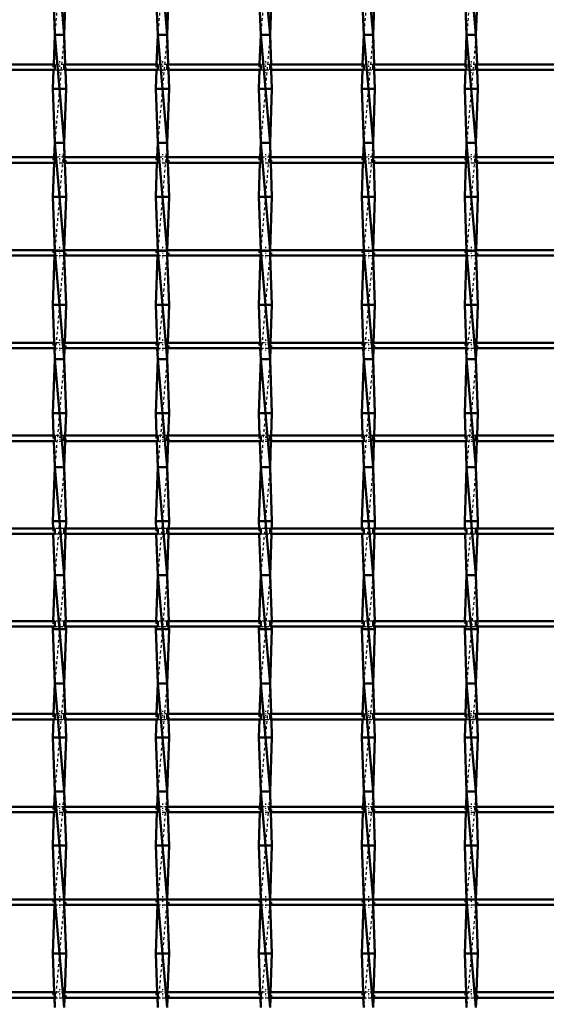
# Model space of a CAD drawing. Header units: millimetres. Extents: x -1015 to 657, y -500 to 954.
# Tile 17 of 29: x 4 to 199, y -141 to 224. Entities that reach past the tile are written whole.
import ezdxf

# ---------------------------------------------------------------- set-up
doc = ezdxf.new("R2010")
doc.units = ezdxf.units.MM
doc.linetypes.add('Center', pattern=[1.5, 0.45, -0.5, 0.05, -0.5])
doc.linetypes.add('Dashed', pattern=[2, 1, -1])
for name, color, linetype, lineweight in [('AM_0', 7, 'Continuous', 50), ('AM_7', 7, 'Center', 25), ('AM_9', 6, 'Dashed', 25)]:
    doc.layers.add(name, color=color, linetype=linetype, lineweight=lineweight)

# ---------------------------------------------------------------- blocks, each defined once
blk = doc.blocks.new('19_p5ygohdvfij4ghryk66svf7vd________0_in_LSSP23034382111200100035010_4')
at = {"layer": 'AM_0'}
for p, q in [((17.32, 258), (20.78, 218)), ((16.6, 238), (17.32, 218)), ((21.5, 238), (20.78, 218)), ((17.32, 218), (16.92, 206.98)), ((17.32, 218), (20.78, 178)), ((20.78, 218), (17.32, 218)), ((20.78, 218), (21.18, 206.98)), ((16.85, 204.98), (16.6, 198)), ((21.25, 204.98), (21.5, 198)), ((21.5, 198), (16.6, 198)), ((16.6, 198), (17.32, 178)), ((21.5, 198), (20.78, 178)), ((17.32, 178), (17.13, 172.65)), ((17.32, 178), (20.78, 138)), ((20.78, 178), (17.32, 178)), ((20.78, 178), (20.97, 172.65)), ((17.05, 170.65), (16.6, 158)), ((21.05, 170.65), (21.5, 158)), ((21.5, 158), (16.6, 158)), ((16.6, 158), (17.32, 138)), ((21.5, 158), (20.79, 138.32)), ((17.26, 136.32), (16.6, 118)), ((17.32, 138), (20.78, 98)), ((20.78, 138), (17.32, 138)), ((20.84, 136.32), (21.5, 118)), ((16.6, 118), (17.1, 103.99)), ((21.5, 118), (16.6, 118)), ((21.5, 118), (21, 103.99)), ((17.17, 101.99), (17.32, 98)), ((20.93, 101.99), (20.78, 98)), ((17.32, 98), (16.6, 78)), ((17.32, 98), (20.78, 58)), ((20.78, 98), (17.32, 98)), ((20.78, 98), (21.5, 78)), ((16.6, 78), (16.9, 69.66)), ((21.5, 78), (16.6, 78)), ((21.5, 78), (21.2, 69.66)), ((16.97, 67.66), (17.32, 58)), ((21.13, 67.66), (20.78, 58)), ((17.32, 58), (16.6, 38)), ((17.32, 58), (20.78, 18)), ((20.78, 58), (17.32, 58)), ((20.78, 58), (21.5, 38)), ((21.5, 38), (16.6, 38)), ((16.6, 38), (16.7, 35.33)), ((21.5, 38), (21.4, 35.33)), ((16.77, 33.33), (17.32, 18)), ((21.33, 33.33), (20.78, 18)), ((17.32, 18), (16.71, 1)), ((20.78, 18), (17.32, 18)), ((17.32, 18), (20.78, -22)), ((20.78, 18), (21.39, 1)), ((16.64, -1), (16.6, -2)), ((21.5, -2), (16.6, -2)), ((16.6, -2), (17.32, -22)), ((21.5, -2), (20.78, -22)), ((21.46, -1), (21.5, -2)), ((17.32, -22), (16.91, -33.33)), ((17.32, -22), (20.78, -62)), ((20.78, -22), (17.32, -22)), ((20.78, -22), (21.19, -33.33)), ((16.84, -35.33), (16.6, -42)), ((21.26, -35.33), (21.5, -42)), ((16.6, -42), (17.32, -62)), ((21.5, -42), (16.6, -42)), ((21.5, -42), (20.78, -62)), ((17.32, -62), (17.11, -67.66)), ((17.32, -62), (20.78, -102)), ((20.78, -62), (17.32, -62)), ((20.78, -62), (20.99, -67.66)), ((17.04, -69.66), (16.6, -82)), ((21.06, -69.66), (21.5, -82)), ((21.5, -82), (16.6, -82)), ((16.6, -82), (17.32, -102)), ((21.5, -82), (20.78, -101.99)), ((17.32, -102), (20.78, -142)), ((20.78, -102), (17.32, -102)), ((17.25, -103.99), (16.6, -122)), ((20.85, -103.99), (21.5, -122)), ((21.5, -122), (16.6, -122)), ((16.6, -122), (17.11, -136.32)), ((21.5, -122), (20.99, -136.32)), ((17.19, -138.32), (17.32, -142)), ((20.91, -138.32), (20.78, -142))]:
    blk.add_line(p, q, dxfattribs=at)
at = {"layer": 'AM_9'}
for p, q in [((20.78, 258), (17.32, 218)), ((20.78, 218), (17.32, 178)), ((16.92, 206.98), (16.85, 204.98)), ((21.18, 206.98), (21.25, 204.98)), ((20.78, 178), (17.32, 138)), ((17.13, 172.65), (17.05, 170.65)), ((20.97, 172.65), (21.05, 170.65)), ((17.32, 138), (17.26, 136.32)), ((20.78, 138), (17.32, 98)), ((20.79, 138.32), (20.78, 138)), ((20.78, 138), (20.84, 136.32)), ((17.1, 103.99), (17.17, 101.99)), ((21, 103.99), (20.93, 101.99)), ((20.78, 98), (17.32, 58)), ((16.9, 69.66), (16.97, 67.66)), ((21.2, 69.66), (21.13, 67.66)), ((20.78, 58), (17.32, 18)), ((16.7, 35.33), (16.77, 33.33)), ((21.4, 35.33), (21.33, 33.33)), ((20.78, 18), (17.32, -22)), ((16.71, 1), (16.64, -1)), ((21.39, 1), (21.46, -1)), ((20.78, -22), (17.32, -62)), ((16.91, -33.33), (16.84, -35.33)), ((21.19, -33.33), (21.26, -35.33)), ((20.78, -62), (17.32, -102)), ((17.11, -67.66), (17.04, -69.66)), ((20.99, -67.66), (21.06, -69.66)), ((17.32, -102), (17.25, -103.99)), ((20.78, -102), (17.32, -142)), ((20.78, -101.99), (20.78, -102)), ((20.78, -102), (20.85, -103.99)), ((17.11, -136.32), (17.19, -138.32)), ((20.99, -136.32), (20.91, -138.32))]:
    blk.add_line(p, q, dxfattribs=at)
blk = doc.blocks.new('20_wowuhbjokpe9gvk9l2hn6iq8o________0_in_LSSP23034382111200100035010_4')
at = {"layer": 'AM_0'}
for p, q in [((55.42, 258), (58.88, 218)), ((54.7, 238), (55.42, 218)), ((59.6, 238), (58.88, 218)), ((55.42, 218), (55.02, 206.98)), ((55.42, 218), (58.88, 178)), ((58.88, 218), (55.42, 218)), ((58.88, 218), (59.28, 206.98)), ((54.95, 204.98), (54.7, 198)), ((59.35, 204.98), (59.6, 198)), ((59.6, 198), (54.7, 198)), ((54.7, 198), (55.42, 178)), ((59.6, 198), (58.88, 178)), ((55.42, 178), (55.23, 172.65)), ((58.88, 178), (55.42, 178)), ((55.42, 178), (58.88, 138)), ((58.88, 178), (59.07, 172.65)), ((55.15, 170.65), (54.7, 158)), ((59.15, 170.65), (59.6, 158)), ((59.6, 158), (54.7, 158)), ((54.7, 158), (55.42, 138)), ((59.6, 158), (58.89, 138.32)), ((55.36, 136.32), (54.7, 118)), ((58.88, 138), (55.42, 138)), ((55.42, 138), (58.88, 98)), ((58.94, 136.32), (59.6, 118)), ((59.6, 118), (54.7, 118)), ((54.7, 118), (55.2, 103.99)), ((59.6, 118), (59.1, 103.99)), ((55.27, 101.99), (55.42, 98)), ((59.03, 101.99), (58.88, 98)), ((55.42, 98), (54.7, 78)), ((55.42, 98), (58.88, 58)), ((58.88, 98), (55.42, 98)), ((58.88, 98), (59.6, 78)), ((59.6, 78), (54.7, 78)), ((54.7, 78), (55, 69.66)), ((59.6, 78), (59.3, 69.66)), ((55.07, 67.66), (55.42, 58)), ((59.23, 67.66), (58.88, 58)), ((55.42, 58), (54.7, 38)), ((55.42, 58), (58.88, 18)), ((58.88, 58), (55.42, 58)), ((58.88, 58), (59.6, 38)), ((54.7, 38), (54.8, 35.33)), ((59.6, 38), (54.7, 38)), ((59.6, 38), (59.5, 35.33)), ((54.87, 33.33), (55.42, 18)), ((59.43, 33.33), (58.88, 18)), ((55.42, 18), (54.81, 1)), ((58.88, 18), (55.42, 18)), ((55.42, 18), (58.88, -22)), ((58.88, 18), (59.49, 1)), ((54.74, -1), (54.7, -2)), ((59.6, -2), (54.7, -2)), ((54.7, -2), (55.42, -22)), ((59.6, -2), (58.88, -22)), ((59.56, -1), (59.6, -2)), ((55.42, -22), (55.01, -33.33)), ((55.42, -22), (58.88, -62)), ((58.88, -22), (55.42, -22)), ((58.88, -22), (59.29, -33.33)), ((54.94, -35.33), (54.7, -42)), ((59.36, -35.33), (59.6, -42)), ((54.7, -42), (55.42, -62)), ((59.6, -42), (54.7, -42)), ((59.6, -42), (58.88, -62)), ((55.42, -62), (55.21, -67.66)), ((55.42, -62), (58.88, -102)), ((58.88, -62), (55.42, -62)), ((58.88, -62), (59.09, -67.66)), ((55.14, -69.66), (54.7, -82)), ((59.16, -69.66), (59.6, -82)), ((59.6, -82), (54.7, -82)), ((54.7, -82), (55.42, -102)), ((59.6, -82), (58.88, -101.99)), ((55.42, -102), (58.88, -142)), ((58.88, -102), (55.42, -102)), ((55.35, -103.99), (54.7, -122)), ((58.95, -103.99), (59.6, -122)), ((59.6, -122), (54.7, -122)), ((54.7, -122), (55.21, -136.32)), ((59.6, -122), (59.09, -136.32)), ((55.29, -138.32), (55.42, -142)), ((59.01, -138.32), (58.88, -142))]:
    blk.add_line(p, q, dxfattribs=at)
at = {"layer": 'AM_9'}
for p, q in [((58.88, 258), (55.42, 218)), ((58.88, 218), (55.42, 178)), ((55.02, 206.98), (54.95, 204.98)), ((59.28, 206.98), (59.35, 204.98)), ((58.88, 178), (55.42, 138)), ((55.23, 172.65), (55.15, 170.65)), ((59.07, 172.65), (59.15, 170.65)), ((55.42, 138), (55.36, 136.32)), ((58.88, 138), (55.42, 98)), ((58.89, 138.32), (58.88, 138)), ((58.88, 138), (58.94, 136.32)), ((55.2, 103.99), (55.27, 101.99)), ((59.1, 103.99), (59.03, 101.99)), ((58.88, 98), (55.42, 58)), ((55, 69.66), (55.07, 67.66)), ((59.3, 69.66), (59.23, 67.66)), ((58.88, 58), (55.42, 18)), ((54.8, 35.33), (54.87, 33.33)), ((59.5, 35.33), (59.43, 33.33)), ((58.88, 18), (55.42, -22)), ((54.81, 1), (54.74, -1)), ((59.49, 1), (59.56, -1)), ((58.88, -22), (55.42, -62)), ((55.01, -33.33), (54.94, -35.33)), ((59.29, -33.33), (59.36, -35.33)), ((58.88, -62), (55.42, -102)), ((55.21, -67.66), (55.14, -69.66)), ((59.09, -67.66), (59.16, -69.66)), ((55.42, -102), (55.35, -103.99)), ((58.88, -102), (55.42, -142)), ((58.88, -101.99), (58.88, -102)), ((58.88, -102), (58.95, -103.99)), ((55.21, -136.32), (55.29, -138.32)), ((59.09, -136.32), (59.01, -138.32))]:
    blk.add_line(p, q, dxfattribs=at)
blk = doc.blocks.new('21_3rlhna5ge167muhnukhlxz8kl________0_in_LSSP23034382111200100035010_4')
at = {"layer": 'AM_0'}
for p, q in [((93.52, 258), (96.98, 218)), ((92.8, 238), (93.52, 218)), ((97.7, 238), (96.98, 218)), ((93.52, 218), (93.12, 206.98)), ((93.52, 218), (96.98, 178)), ((96.98, 218), (93.52, 218)), ((96.98, 218), (97.38, 206.98)), ((93.05, 204.98), (92.8, 198)), ((97.45, 204.98), (97.7, 198)), ((97.7, 198), (92.8, 198)), ((92.8, 198), (93.52, 178)), ((97.7, 198), (96.98, 178)), ((93.52, 178), (93.33, 172.65)), ((96.98, 178), (93.52, 178)), ((93.52, 178), (96.98, 138)), ((96.98, 178), (97.17, 172.65)), ((93.25, 170.65), (92.8, 158)), ((97.25, 170.65), (97.7, 158)), ((97.7, 158), (92.8, 158)), ((92.8, 158), (93.52, 138)), ((97.7, 158), (96.99, 138.32)), ((93.46, 136.32), (92.8, 118)), ((96.98, 138), (93.52, 138)), ((93.52, 138), (96.98, 98)), ((97.04, 136.32), (97.7, 118)), ((97.7, 118), (92.8, 118)), ((92.8, 118), (93.3, 103.99)), ((97.7, 118), (97.2, 103.99)), ((93.37, 101.99), (93.52, 98)), ((97.13, 101.99), (96.98, 98)), ((93.52, 98), (92.8, 78)), ((93.52, 98), (96.98, 58)), ((96.98, 98), (93.52, 98)), ((96.98, 98), (97.7, 78)), ((97.7, 78), (92.8, 78)), ((92.8, 78), (93.1, 69.66)), ((97.7, 78), (97.4, 69.66)), ((93.17, 67.66), (93.52, 58)), ((97.33, 67.66), (96.98, 58)), ((93.52, 58), (92.8, 38)), ((93.52, 58), (96.98, 18)), ((96.98, 58), (93.52, 58)), ((96.98, 58), (97.7, 38)), ((92.8, 38), (92.9, 35.33)), ((97.7, 38), (92.8, 38)), ((97.7, 38), (97.6, 35.33)), ((92.97, 33.33), (93.52, 18)), ((97.53, 33.33), (96.98, 18)), ((93.52, 18), (92.91, 1)), ((93.52, 18), (96.98, -22)), ((96.98, 18), (93.52, 18)), ((96.98, 18), (97.59, 1)), ((92.84, -1), (92.8, -2)), ((97.7, -2), (92.8, -2)), ((92.8, -2), (93.52, -22)), ((97.7, -2), (96.98, -22)), ((97.66, -1), (97.7, -2)), ((93.52, -22), (93.11, -33.33)), ((93.52, -22), (96.98, -62)), ((96.98, -22), (93.52, -22)), ((96.98, -22), (97.39, -33.33)), ((93.04, -35.33), (92.8, -42)), ((97.46, -35.33), (97.7, -42)), ((92.8, -42), (93.52, -62)), ((97.7, -42), (92.8, -42)), ((97.7, -42), (96.98, -62)), ((93.52, -62), (93.31, -67.66)), ((96.98, -62), (93.52, -62)), ((93.52, -62), (96.98, -102)), ((96.98, -62), (97.19, -67.66)), ((93.24, -69.66), (92.8, -82)), ((97.26, -69.66), (97.7, -82)), ((92.8, -82), (93.52, -102)), ((97.7, -82), (92.8, -82)), ((97.7, -82), (96.98, -101.99)), ((93.52, -102), (96.98, -142)), ((96.98, -102), (93.52, -102)), ((93.45, -103.99), (92.8, -122)), ((97.05, -103.99), (97.7, -122)), ((92.8, -122), (93.31, -136.32)), ((97.7, -122), (92.8, -122)), ((97.7, -122), (97.19, -136.32)), ((93.39, -138.32), (93.52, -142)), ((97.11, -138.32), (96.98, -142))]:
    blk.add_line(p, q, dxfattribs=at)
at = {"layer": 'AM_9'}
for p, q in [((96.98, 258), (93.52, 218)), ((96.98, 218), (93.52, 178)), ((93.12, 206.98), (93.05, 204.98)), ((97.38, 206.98), (97.45, 204.98)), ((96.98, 178), (93.52, 138)), ((93.33, 172.65), (93.25, 170.65)), ((97.17, 172.65), (97.25, 170.65)), ((93.52, 138), (93.46, 136.32)), ((96.98, 138), (93.52, 98)), ((96.99, 138.32), (96.98, 138)), ((96.98, 138), (97.04, 136.32)), ((93.3, 103.99), (93.37, 101.99)), ((97.2, 103.99), (97.13, 101.99)), ((96.98, 98), (93.52, 58)), ((93.1, 69.66), (93.17, 67.66)), ((97.4, 69.66), (97.33, 67.66)), ((96.98, 58), (93.52, 18)), ((92.9, 35.33), (92.97, 33.33)), ((97.6, 35.33), (97.53, 33.33)), ((96.98, 18), (93.52, -22)), ((92.91, 1), (92.84, -1)), ((97.59, 1), (97.66, -1)), ((96.98, -22), (93.52, -62)), ((93.11, -33.33), (93.04, -35.33)), ((97.39, -33.33), (97.46, -35.33)), ((96.98, -62), (93.52, -102)), ((93.31, -67.66), (93.24, -69.66)), ((97.19, -67.66), (97.26, -69.66)), ((93.52, -102), (93.45, -103.99)), ((96.98, -102), (93.52, -142)), ((96.98, -101.99), (96.98, -102)), ((96.98, -102), (97.05, -103.99)), ((93.31, -136.32), (93.39, -138.32)), ((97.19, -136.32), (97.11, -138.32))]:
    blk.add_line(p, q, dxfattribs=at)
blk = doc.blocks.new('22_51vfooq6x38mlmg9t8ub62tkg________0_in_LSSP23034382111200100035010_4')
at = {"layer": 'AM_0'}
for p, q in [((131.62, 258), (135.08, 218)), ((130.9, 238), (131.62, 218)), ((135.8, 238), (135.08, 218)), ((131.62, 218), (131.22, 206.98)), ((131.62, 218), (135.08, 178)), ((135.08, 218), (131.62, 218)), ((135.08, 218), (135.48, 206.98)), ((131.15, 204.98), (130.9, 198)), ((135.55, 204.98), (135.8, 198)), ((135.8, 198), (130.9, 198)), ((130.9, 198), (131.62, 178)), ((135.8, 198), (135.08, 178)), ((131.62, 178), (131.43, 172.65)), ((135.08, 178), (131.62, 178)), ((131.62, 178), (135.08, 138)), ((135.08, 178), (135.27, 172.65)), ((131.35, 170.65), (130.9, 158)), ((135.35, 170.65), (135.8, 158)), ((135.8, 158), (130.9, 158)), ((130.9, 158), (131.62, 138)), ((135.8, 158), (135.09, 138.32)), ((131.56, 136.32), (130.9, 118)), ((131.62, 138), (135.08, 98)), ((135.08, 138), (131.62, 138)), ((135.14, 136.32), (135.8, 118)), ((130.9, 118), (131.4, 103.99)), ((135.8, 118), (130.9, 118)), ((135.8, 118), (135.3, 103.99)), ((131.47, 101.99), (131.62, 98)), ((135.23, 101.99), (135.08, 98)), ((131.62, 98), (130.9, 78)), ((131.62, 98), (135.08, 58)), ((135.08, 98), (131.62, 98)), ((135.08, 98), (135.8, 78)), ((130.9, 78), (131.2, 69.66)), ((135.8, 78), (130.9, 78)), ((135.8, 78), (135.5, 69.66)), ((131.27, 67.66), (131.62, 58)), ((135.43, 67.66), (135.08, 58)), ((131.62, 58), (130.9, 38)), ((131.62, 58), (135.08, 18)), ((135.08, 58), (131.62, 58)), ((135.08, 58), (135.8, 38)), ((135.8, 38), (130.9, 38)), ((130.9, 38), (131, 35.33)), ((135.8, 38), (135.7, 35.33)), ((131.07, 33.33), (131.62, 18)), ((135.63, 33.33), (135.08, 18)), ((131.62, 18), (131.01, 1)), ((131.62, 18), (135.08, -22)), ((135.08, 18), (131.62, 18)), ((135.08, 18), (135.69, 1)), ((130.94, -1), (130.9, -2)), ((135.8, -2), (130.9, -2)), ((130.9, -2), (131.62, -22)), ((135.8, -2), (135.08, -22)), ((135.76, -1), (135.8, -2)), ((131.62, -22), (131.21, -33.33)), ((135.08, -22), (131.62, -22)), ((131.62, -22), (135.08, -62)), ((135.08, -22), (135.49, -33.33)), ((131.14, -35.33), (130.9, -42)), ((135.56, -35.33), (135.8, -42)), ((135.8, -42), (130.9, -42)), ((130.9, -42), (131.62, -62)), ((135.8, -42), (135.08, -62)), ((131.62, -62), (131.41, -67.66)), ((135.08, -62), (131.62, -62)), ((131.62, -62), (135.08, -102)), ((135.08, -62), (135.29, -67.66)), ((131.34, -69.66), (130.9, -82)), ((135.36, -69.66), (135.8, -82)), ((135.8, -82), (130.9, -82)), ((130.9, -82), (131.62, -102)), ((135.8, -82), (135.08, -101.99)), ((131.62, -102), (135.08, -142)), ((135.08, -102), (131.62, -102)), ((131.55, -103.99), (130.9, -122)), ((135.15, -103.99), (135.8, -122)), ((130.9, -122), (131.41, -136.32)), ((135.8, -122), (130.9, -122)), ((135.8, -122), (135.29, -136.32)), ((131.49, -138.32), (131.62, -142)), ((135.21, -138.32), (135.08, -142))]:
    blk.add_line(p, q, dxfattribs=at)
at = {"layer": 'AM_9'}
for p, q in [((135.08, 258), (131.62, 218)), ((135.08, 218), (131.62, 178)), ((131.22, 206.98), (131.15, 204.98)), ((135.48, 206.98), (135.55, 204.98)), ((135.08, 178), (131.62, 138)), ((131.43, 172.65), (131.35, 170.65)), ((135.27, 172.65), (135.35, 170.65)), ((131.62, 138), (131.56, 136.32)), ((135.08, 138), (131.62, 98)), ((135.09, 138.32), (135.08, 138)), ((135.08, 138), (135.14, 136.32)), ((131.4, 103.99), (131.47, 101.99)), ((135.3, 103.99), (135.23, 101.99)), ((135.08, 98), (131.62, 58)), ((131.2, 69.66), (131.27, 67.66)), ((135.5, 69.66), (135.43, 67.66)), ((135.08, 58), (131.62, 18)), ((131, 35.33), (131.07, 33.33)), ((135.7, 35.33), (135.63, 33.33)), ((135.08, 18), (131.62, -22)), ((131.01, 1), (130.94, -1)), ((135.69, 1), (135.76, -1)), ((135.08, -22), (131.62, -62)), ((131.21, -33.33), (131.14, -35.33)), ((135.49, -33.33), (135.56, -35.33)), ((135.08, -62), (131.62, -102)), ((131.41, -67.66), (131.34, -69.66)), ((135.29, -67.66), (135.36, -69.66)), ((131.62, -102), (131.55, -103.99)), ((135.08, -102), (131.62, -142)), ((135.08, -101.99), (135.08, -102)), ((135.08, -102), (135.15, -103.99)), ((131.41, -136.32), (131.49, -138.32)), ((135.29, -136.32), (135.21, -138.32))]:
    blk.add_line(p, q, dxfattribs=at)
blk = doc.blocks.new('23_7tzm9670an1g5xguktlfu1sma________0_in_LSSP23034382111200100035010_4')
at = {"layer": 'AM_0'}
for p, q in [((169.72, 258), (173.18, 218)), ((169, 238), (169.72, 218)), ((173.9, 238), (173.18, 218)), ((169.72, 218), (169.32, 206.98)), ((169.72, 218), (173.18, 178)), ((173.18, 218), (169.72, 218)), ((173.18, 218), (173.58, 206.98)), ((169.25, 204.98), (169, 198)), ((173.65, 204.98), (173.9, 198)), ((173.9, 198), (169, 198)), ((169, 198), (169.72, 178)), ((173.9, 198), (173.18, 178)), ((169.72, 178), (169.53, 172.65)), ((169.72, 178), (173.18, 138)), ((173.18, 178), (169.72, 178)), ((173.18, 178), (173.37, 172.65)), ((169.45, 170.65), (169, 158)), ((173.45, 170.65), (173.9, 158)), ((173.9, 158), (169, 158)), ((169, 158), (169.72, 138)), ((173.9, 158), (173.19, 138.32)), ((169.66, 136.32), (169, 118)), ((169.72, 138), (173.18, 98)), ((173.18, 138), (169.72, 138)), ((173.24, 136.32), (173.9, 118)), ((169, 118), (169.5, 103.99)), ((173.9, 118), (169, 118)), ((173.9, 118), (173.4, 103.99)), ((169.57, 101.99), (169.72, 98)), ((173.33, 101.99), (173.18, 98)), ((169.72, 98), (169, 78)), ((169.72, 98), (173.18, 58)), ((173.18, 98), (169.72, 98)), ((173.18, 98), (173.9, 78)), ((173.9, 78), (169, 78)), ((169, 78), (169.3, 69.66)), ((173.9, 78), (173.6, 69.66)), ((169.37, 67.66), (169.72, 58)), ((173.53, 67.66), (173.18, 58)), ((169.72, 58), (169, 38)), ((169.72, 58), (173.18, 18)), ((173.18, 58), (169.72, 58)), ((173.18, 58), (173.9, 38)), ((169, 38), (169.1, 35.33)), ((173.9, 38), (169, 38)), ((173.9, 38), (173.8, 35.33)), ((169.17, 33.33), (169.72, 18)), ((173.73, 33.33), (173.18, 18)), ((169.72, 18), (169.11, 1)), ((173.18, 18), (169.72, 18)), ((169.72, 18), (173.18, -22)), ((173.18, 18), (173.79, 1)), ((169.04, -1), (169, -2)), ((173.9, -2), (169, -2)), ((169, -2), (169.72, -22)), ((173.9, -2), (173.18, -22)), ((173.86, -1), (173.9, -2)), ((169.72, -22), (169.31, -33.33)), ((173.18, -22), (169.72, -22)), ((169.72, -22), (173.18, -62)), ((173.18, -22), (173.59, -33.33)), ((169.24, -35.33), (169, -42)), ((173.66, -35.33), (173.9, -42)), ((173.9, -42), (169, -42)), ((169, -42), (169.72, -62)), ((173.9, -42), (173.18, -62)), ((169.72, -62), (169.51, -67.66)), ((173.18, -62), (169.72, -62)), ((169.72, -62), (173.18, -102)), ((173.18, -62), (173.39, -67.66)), ((169.44, -69.66), (169, -82)), ((173.46, -69.66), (173.9, -82)), ((169, -82), (169.72, -102)), ((173.9, -82), (169, -82)), ((173.9, -82), (173.18, -101.99)), ((169.72, -102), (173.18, -142)), ((173.18, -102), (169.72, -102)), ((169.65, -103.99), (169, -122)), ((173.25, -103.99), (173.9, -122)), ((169, -122), (169.51, -136.32)), ((173.9, -122), (169, -122)), ((173.9, -122), (173.39, -136.32)), ((169.59, -138.32), (169.72, -142)), ((173.31, -138.32), (173.18, -142))]:
    blk.add_line(p, q, dxfattribs=at)
at = {"layer": 'AM_9'}
for p, q in [((173.18, 258), (169.72, 218)), ((173.18, 218), (169.72, 178)), ((169.32, 206.98), (169.25, 204.98)), ((173.58, 206.98), (173.65, 204.98)), ((173.18, 178), (169.72, 138)), ((169.53, 172.65), (169.45, 170.65)), ((173.37, 172.65), (173.45, 170.65)), ((169.72, 138), (169.66, 136.32)), ((173.18, 138), (169.72, 98)), ((173.19, 138.32), (173.18, 138)), ((173.18, 138), (173.24, 136.32)), ((169.5, 103.99), (169.57, 101.99)), ((173.4, 103.99), (173.33, 101.99)), ((173.18, 98), (169.72, 58)), ((169.3, 69.66), (169.37, 67.66)), ((173.6, 69.66), (173.53, 67.66)), ((173.18, 58), (169.72, 18)), ((169.1, 35.33), (169.17, 33.33)), ((173.8, 35.33), (173.73, 33.33)), ((173.18, 18), (169.72, -22)), ((169.11, 1), (169.04, -1)), ((173.79, 1), (173.86, -1)), ((173.18, -22), (169.72, -62)), ((169.31, -33.33), (169.24, -35.33)), ((173.59, -33.33), (173.66, -35.33)), ((173.18, -62), (169.72, -102)), ((169.51, -67.66), (169.44, -69.66)), ((173.39, -67.66), (173.46, -69.66)), ((169.72, -102), (169.65, -103.99)), ((173.18, -102), (169.72, -142)), ((173.18, -101.99), (173.18, -102)), ((173.18, -102), (173.25, -103.99)), ((169.51, -136.32), (169.59, -138.32)), ((173.39, -136.32), (173.31, -138.32))]:
    blk.add_line(p, q, dxfattribs=at)
blk = doc.blocks.new('46_2vk3f6f1ummyzs5tisjuvuoal________0_in_LSSP23034382111200100035010_4')
at = {"layer": 'AM_0'}
for p, q in [((17.32, -136.32), (-17.32, -136.32)), ((17.32, -138.32), (-17.32, -138.32)), ((17.32, -136.32), (17.32, -138.32)), ((55.42, -136.32), (20.78, -136.32)), ((20.78, -138.32), (20.78, -136.32)), ((55.42, -138.32), (20.78, -138.32)), ((55.42, -136.32), (55.42, -138.32)), ((58.88, -138.32), (58.88, -136.32)), ((93.52, -136.32), (58.88, -136.32)), ((93.52, -138.32), (58.88, -138.32)), ((93.52, -136.32), (93.52, -138.32)), ((131.62, -136.32), (96.98, -136.32)), ((96.98, -138.32), (96.98, -136.32)), ((131.62, -138.32), (96.98, -138.32)), ((131.62, -136.32), (131.62, -138.32)), ((169.72, -136.32), (135.08, -136.32)), ((135.08, -138.32), (135.08, -136.32)), ((169.72, -138.32), (135.08, -138.32)), ((169.72, -136.32), (169.72, -138.32)), ((173.18, -138.32), (173.18, -136.32)), ((207.82, -136.32), (173.18, -136.32)), ((207.82, -138.32), (173.18, -138.32))]:
    blk.add_line(p, q, dxfattribs=at)
at = {"layer": 'AM_7'}
for p, q in [((19.05, -135.12), (19.05, -139.52)), ((57.15, -135.12), (57.15, -139.52)), ((95.25, -135.12), (95.25, -139.52)), ((133.35, -135.12), (133.35, -139.52)), ((171.45, -135.12), (171.45, -139.52))]:
    blk.add_line(p, q, dxfattribs=at)
at = {"layer": 'AM_9'}
for p, q in [((16.6, -136.32), (16.6, -138.32)), ((20.78, -136.32), (17.32, -136.32)), ((17.32, -138.32), (20.78, -138.32)), ((21.5, -138.32), (21.5, -136.32)), ((54.7, -136.32), (54.7, -138.32)), ((58.88, -136.32), (55.42, -136.32)), ((55.42, -138.32), (58.88, -138.32)), ((59.6, -138.32), (59.6, -136.32)), ((92.8, -136.32), (92.8, -138.32)), ((96.98, -136.32), (93.52, -136.32)), ((93.52, -138.32), (96.98, -138.32)), ((97.7, -138.32), (97.7, -136.32)), ((130.9, -136.32), (130.9, -138.32)), ((135.08, -136.32), (131.62, -136.32)), ((131.62, -138.32), (135.08, -138.32)), ((135.8, -138.32), (135.8, -136.32)), ((169, -136.32), (169, -138.32)), ((173.18, -136.32), (169.72, -136.32)), ((169.72, -138.32), (173.18, -138.32)), ((173.9, -138.32), (173.9, -136.32))]:
    blk.add_line(p, q, dxfattribs=at)
blk = doc.blocks.new('47_jy10tctl0pymyn8tcjh74iqqi________0_in_LSSP23034382111200100035010_4')
at = {"layer": 'AM_0'}
for p, q in [((17.32, -101.99), (-17.32, -101.99)), ((17.32, -101.99), (17.32, -103.99)), ((55.42, -101.99), (20.78, -101.99)), ((20.78, -103.99), (20.78, -101.99)), ((55.42, -101.99), (55.42, -103.99)), ((58.88, -103.99), (58.88, -101.99)), ((93.52, -101.99), (58.88, -101.99)), ((93.52, -101.99), (93.52, -103.99)), ((131.62, -101.99), (96.98, -101.99)), ((96.98, -103.99), (96.98, -101.99)), ((131.62, -101.99), (131.62, -103.99)), ((169.72, -101.99), (135.08, -101.99)), ((135.08, -103.99), (135.08, -101.99)), ((169.72, -101.99), (169.72, -103.99)), ((173.18, -103.99), (173.18, -101.99)), ((207.82, -101.99), (173.18, -101.99)), ((17.32, -103.99), (-17.32, -103.99)), ((55.42, -103.99), (20.78, -103.99)), ((93.52, -103.99), (58.88, -103.99)), ((131.62, -103.99), (96.98, -103.99)), ((169.72, -103.99), (135.08, -103.99)), ((207.82, -103.99), (173.18, -103.99))]:
    blk.add_line(p, q, dxfattribs=at)
at = {"layer": 'AM_7'}
for p, q in [((19.05, -100.79), (19.05, -105.19)), ((57.15, -100.79), (57.15, -105.19)), ((95.25, -100.79), (95.25, -105.19)), ((133.35, -100.79), (133.35, -105.19)), ((171.45, -100.79), (171.45, -105.19))]:
    blk.add_line(p, q, dxfattribs=at)
at = {"layer": 'AM_9'}
for p, q in [((16.6, -101.99), (16.6, -103.99)), ((20.78, -101.99), (17.32, -101.99)), ((21.5, -103.99), (21.5, -101.99)), ((54.7, -101.99), (54.7, -103.99)), ((58.88, -101.99), (55.42, -101.99)), ((59.6, -103.99), (59.6, -101.99)), ((92.8, -101.99), (92.8, -103.99)), ((96.98, -101.99), (93.52, -101.99)), ((97.7, -103.99), (97.7, -101.99)), ((130.9, -101.99), (130.9, -103.99)), ((135.08, -101.99), (131.62, -101.99)), ((135.8, -103.99), (135.8, -101.99)), ((169, -101.99), (169, -103.99)), ((173.18, -101.99), (169.72, -101.99)), ((173.9, -103.99), (173.9, -101.99)), ((17.32, -103.99), (20.78, -103.99)), ((55.42, -103.99), (58.88, -103.99)), ((93.52, -103.99), (96.98, -103.99)), ((131.62, -103.99), (135.08, -103.99)), ((169.72, -103.99), (173.18, -103.99))]:
    blk.add_line(p, q, dxfattribs=at)
blk = doc.blocks.new('48_oyayg2x4kb4h2yrmw92cvbrhg________0_in_LSSP23034382111200100035010_4')
at = {"layer": 'AM_0'}
for p, q in [((17.32, -67.66), (-17.32, -67.66)), ((17.32, -67.66), (17.32, -69.66)), ((55.42, -67.66), (20.78, -67.66)), ((20.78, -69.66), (20.78, -67.66)), ((55.42, -67.66), (55.42, -69.66)), ((58.88, -69.66), (58.88, -67.66)), ((93.52, -67.66), (58.88, -67.66)), ((93.52, -67.66), (93.52, -69.66)), ((131.62, -67.66), (96.98, -67.66)), ((96.98, -69.66), (96.98, -67.66)), ((131.62, -67.66), (131.62, -69.66)), ((169.72, -67.66), (135.08, -67.66)), ((135.08, -69.66), (135.08, -67.66)), ((169.72, -67.66), (169.72, -69.66)), ((207.82, -67.66), (173.18, -67.66)), ((173.18, -69.66), (173.18, -67.66)), ((17.32, -69.66), (-17.32, -69.66)), ((55.42, -69.66), (20.78, -69.66)), ((93.52, -69.66), (58.88, -69.66)), ((131.62, -69.66), (96.98, -69.66)), ((169.72, -69.66), (135.08, -69.66)), ((207.82, -69.66), (173.18, -69.66))]:
    blk.add_line(p, q, dxfattribs=at)
at = {"layer": 'AM_7'}
for p, q in [((19.05, -66.46), (19.05, -70.86)), ((57.15, -66.46), (57.15, -70.86)), ((95.25, -66.46), (95.25, -70.86)), ((133.35, -66.46), (133.35, -70.86)), ((171.45, -66.46), (171.45, -70.86))]:
    blk.add_line(p, q, dxfattribs=at)
at = {"layer": 'AM_9'}
for p, q in [((16.6, -67.66), (16.6, -69.66)), ((20.78, -67.66), (17.32, -67.66)), ((21.5, -69.66), (21.5, -67.66)), ((54.7, -67.66), (54.7, -69.66)), ((58.88, -67.66), (55.42, -67.66)), ((59.6, -69.66), (59.6, -67.66)), ((92.8, -67.66), (92.8, -69.66)), ((96.98, -67.66), (93.52, -67.66)), ((97.7, -69.66), (97.7, -67.66)), ((130.9, -67.66), (130.9, -69.66)), ((135.08, -67.66), (131.62, -67.66)), ((135.8, -69.66), (135.8, -67.66)), ((169, -67.66), (169, -69.66)), ((173.18, -67.66), (169.72, -67.66)), ((173.9, -69.66), (173.9, -67.66)), ((17.32, -69.66), (20.78, -69.66)), ((55.42, -69.66), (58.88, -69.66)), ((93.52, -69.66), (96.98, -69.66)), ((131.62, -69.66), (135.08, -69.66)), ((169.72, -69.66), (173.18, -69.66))]:
    blk.add_line(p, q, dxfattribs=at)
blk = doc.blocks.new('49_mg1ddoxj73ncjgtgug967hb0d________0_in_LSSP23034382111200100035010_4')
at = {"layer": 'AM_0'}
for p, q in [((17.32, -33.33), (-17.32, -33.33)), ((17.32, -35.33), (-17.32, -35.33)), ((17.32, -33.33), (17.32, -35.33)), ((55.42, -33.33), (20.78, -33.33)), ((20.78, -35.33), (20.78, -33.33)), ((55.42, -35.33), (20.78, -35.33)), ((55.42, -33.33), (55.42, -35.33)), ((58.88, -35.33), (58.88, -33.33)), ((93.52, -33.33), (58.88, -33.33)), ((93.52, -35.33), (58.88, -35.33)), ((93.52, -33.33), (93.52, -35.33)), ((131.62, -33.33), (96.98, -33.33)), ((96.98, -35.33), (96.98, -33.33)), ((131.62, -35.33), (96.98, -35.33)), ((131.62, -33.33), (131.62, -35.33)), ((169.72, -33.33), (135.08, -33.33)), ((135.08, -35.33), (135.08, -33.33)), ((169.72, -35.33), (135.08, -35.33)), ((169.72, -33.33), (169.72, -35.33)), ((207.82, -33.33), (173.18, -33.33)), ((173.18, -35.33), (173.18, -33.33)), ((207.82, -35.33), (173.18, -35.33))]:
    blk.add_line(p, q, dxfattribs=at)
at = {"layer": 'AM_7'}
for p, q in [((19.05, -32.13), (19.05, -36.53)), ((57.15, -32.13), (57.15, -36.53)), ((95.25, -32.13), (95.25, -36.53)), ((133.35, -32.13), (133.35, -36.53)), ((171.45, -32.13), (171.45, -36.53))]:
    blk.add_line(p, q, dxfattribs=at)
at = {"layer": 'AM_9'}
for p, q in [((16.6, -33.33), (16.6, -35.33)), ((20.78, -33.33), (17.32, -33.33)), ((17.32, -35.33), (20.78, -35.33)), ((21.5, -35.33), (21.5, -33.33)), ((54.7, -33.33), (54.7, -35.33)), ((58.88, -33.33), (55.42, -33.33)), ((55.42, -35.33), (58.88, -35.33)), ((59.6, -35.33), (59.6, -33.33)), ((92.8, -33.33), (92.8, -35.33)), ((96.98, -33.33), (93.52, -33.33)), ((93.52, -35.33), (96.98, -35.33)), ((97.7, -35.33), (97.7, -33.33)), ((130.9, -33.33), (130.9, -35.33)), ((135.08, -33.33), (131.62, -33.33)), ((131.62, -35.33), (135.08, -35.33)), ((135.8, -35.33), (135.8, -33.33)), ((169, -33.33), (169, -35.33)), ((173.18, -33.33), (169.72, -33.33)), ((169.72, -35.33), (173.18, -35.33)), ((173.9, -35.33), (173.9, -33.33))]:
    blk.add_line(p, q, dxfattribs=at)
blk = doc.blocks.new('50_d1d05ej2vgqbqdqrf53933u1n________0_in_LSSP23034382111200100035010_4')
at = {"layer": 'AM_0'}
for p, q in [((17.32, 1), (-17.32, 1)), ((17.32, 1), (17.32, -1)), ((55.42, 1), (20.78, 1)), ((20.78, -1), (20.78, 1)), ((55.42, 1), (55.42, -1)), ((93.52, 1), (58.88, 1)), ((58.88, -1), (58.88, 1)), ((93.52, 1), (93.52, -1)), ((131.62, 1), (96.98, 1)), ((96.98, -1), (96.98, 1)), ((131.62, 1), (131.62, -1)), ((169.72, 1), (135.08, 1)), ((135.08, -1), (135.08, 1)), ((169.72, 1), (169.72, -1)), ((173.18, -1), (173.18, 1)), ((207.82, 1), (173.18, 1)), ((17.32, -1), (-17.32, -1)), ((55.42, -1), (20.78, -1)), ((93.52, -1), (58.88, -1)), ((131.62, -1), (96.98, -1)), ((169.72, -1), (135.08, -1)), ((207.82, -1), (173.18, -1))]:
    blk.add_line(p, q, dxfattribs=at)
at = {"layer": 'AM_7'}
for p, q in [((19.05, 2.2), (19.05, -2.2)), ((57.15, 2.2), (57.15, -2.2)), ((95.25, 2.2), (95.25, -2.2)), ((133.35, 2.2), (133.35, -2.2)), ((171.45, 2.2), (171.45, -2.2))]:
    blk.add_line(p, q, dxfattribs=at)
at = {"layer": 'AM_9'}
for p, q in [((16.6, 1), (16.6, -1)), ((20.78, 1), (17.32, 1)), ((21.5, -1), (21.5, 1)), ((54.7, 1), (54.7, -1)), ((58.88, 1), (55.42, 1)), ((59.6, -1), (59.6, 1)), ((92.8, 1), (92.8, -1)), ((96.98, 1), (93.52, 1)), ((97.7, -1), (97.7, 1)), ((130.9, 1), (130.9, -1)), ((135.08, 1), (131.62, 1)), ((135.8, -1), (135.8, 1)), ((169, 1), (169, -1)), ((173.18, 1), (169.72, 1)), ((173.9, -1), (173.9, 1)), ((17.32, -1), (20.78, -1)), ((55.42, -1), (58.88, -1)), ((93.52, -1), (96.98, -1)), ((131.62, -1), (135.08, -1)), ((169.72, -1), (173.18, -1))]:
    blk.add_line(p, q, dxfattribs=at)
blk = doc.blocks.new('51_848jdte1yd0uagoqg3dvqnc5b________0_in_LSSP23034382111200100035010_4')
at = {"layer": 'AM_0'}
for p, q in [((17.32, 35.33), (-17.32, 35.33)), ((17.32, 33.33), (-17.32, 33.33)), ((17.32, 35.33), (17.32, 33.33)), ((55.42, 35.33), (20.78, 35.33)), ((20.78, 33.33), (20.78, 35.33)), ((55.42, 33.33), (20.78, 33.33)), ((55.42, 35.33), (55.42, 33.33)), ((93.52, 35.33), (58.88, 35.33)), ((58.88, 33.33), (58.88, 35.33)), ((93.52, 33.33), (58.88, 33.33)), ((93.52, 35.33), (93.52, 33.33)), ((131.62, 35.33), (96.98, 35.33)), ((96.98, 33.33), (96.98, 35.33)), ((131.62, 33.33), (96.98, 33.33)), ((131.62, 35.33), (131.62, 33.33)), ((169.72, 35.33), (135.08, 35.33)), ((135.08, 33.33), (135.08, 35.33)), ((169.72, 33.33), (135.08, 33.33)), ((169.72, 35.33), (169.72, 33.33)), ((173.18, 33.33), (173.18, 35.33)), ((207.82, 35.33), (173.18, 35.33)), ((207.82, 33.33), (173.18, 33.33))]:
    blk.add_line(p, q, dxfattribs=at)
at = {"layer": 'AM_7'}
for p, q in [((19.05, 36.53), (19.05, 32.13)), ((57.15, 36.53), (57.15, 32.13)), ((95.25, 36.53), (95.25, 32.13)), ((133.35, 36.53), (133.35, 32.13)), ((171.45, 36.53), (171.45, 32.13))]:
    blk.add_line(p, q, dxfattribs=at)
at = {"layer": 'AM_9'}
for p, q in [((16.6, 35.33), (16.6, 33.33)), ((20.78, 35.33), (17.32, 35.33)), ((17.32, 33.33), (20.78, 33.33)), ((21.5, 33.33), (21.5, 35.33)), ((54.7, 35.33), (54.7, 33.33)), ((58.88, 35.33), (55.42, 35.33)), ((55.42, 33.33), (58.88, 33.33)), ((59.6, 33.33), (59.6, 35.33)), ((92.8, 35.33), (92.8, 33.33)), ((96.98, 35.33), (93.52, 35.33)), ((93.52, 33.33), (96.98, 33.33)), ((97.7, 33.33), (97.7, 35.33)), ((130.9, 35.33), (130.9, 33.33)), ((135.08, 35.33), (131.62, 35.33)), ((131.62, 33.33), (135.08, 33.33)), ((135.8, 33.33), (135.8, 35.33)), ((169, 35.33), (169, 33.33)), ((173.18, 35.33), (169.72, 35.33)), ((169.72, 33.33), (173.18, 33.33)), ((173.9, 33.33), (173.9, 35.33))]:
    blk.add_line(p, q, dxfattribs=at)
blk = doc.blocks.new('52_tzamsngxn4zy9rjf7p9va85lb________0_in_LSSP23034382111200100035010_4')
at = {"layer": 'AM_0'}
for p, q in [((17.32, 69.66), (-17.32, 69.66)), ((17.32, 69.66), (17.32, 67.66)), ((55.42, 69.66), (20.78, 69.66)), ((20.78, 67.66), (20.78, 69.66)), ((55.42, 69.66), (55.42, 67.66)), ((58.88, 67.66), (58.88, 69.66)), ((93.52, 69.66), (58.88, 69.66)), ((93.52, 69.66), (93.52, 67.66)), ((131.62, 69.66), (96.98, 69.66)), ((96.98, 67.66), (96.98, 69.66)), ((131.62, 69.66), (131.62, 67.66)), ((169.72, 69.66), (135.08, 69.66)), ((135.08, 67.66), (135.08, 69.66)), ((169.72, 69.66), (169.72, 67.66)), ((173.18, 67.66), (173.18, 69.66)), ((207.82, 69.66), (173.18, 69.66)), ((17.32, 67.66), (-17.32, 67.66)), ((55.42, 67.66), (20.78, 67.66)), ((93.52, 67.66), (58.88, 67.66)), ((131.62, 67.66), (96.98, 67.66)), ((169.72, 67.66), (135.08, 67.66)), ((207.82, 67.66), (173.18, 67.66))]:
    blk.add_line(p, q, dxfattribs=at)
at = {"layer": 'AM_7'}
for p, q in [((19.05, 70.86), (19.05, 66.46)), ((57.15, 70.86), (57.15, 66.46)), ((95.25, 70.86), (95.25, 66.46)), ((133.35, 70.86), (133.35, 66.46)), ((171.45, 70.86), (171.45, 66.46))]:
    blk.add_line(p, q, dxfattribs=at)
at = {"layer": 'AM_9'}
for p, q in [((16.6, 69.66), (16.6, 67.66)), ((20.78, 69.66), (17.32, 69.66)), ((21.5, 67.66), (21.5, 69.66)), ((54.7, 69.66), (54.7, 67.66)), ((58.88, 69.66), (55.42, 69.66)), ((59.6, 67.66), (59.6, 69.66)), ((92.8, 69.66), (92.8, 67.66)), ((96.98, 69.66), (93.52, 69.66)), ((97.7, 67.66), (97.7, 69.66)), ((130.9, 69.66), (130.9, 67.66)), ((135.08, 69.66), (131.62, 69.66)), ((135.8, 67.66), (135.8, 69.66)), ((169, 69.66), (169, 67.66)), ((173.18, 69.66), (169.72, 69.66)), ((173.9, 67.66), (173.9, 69.66)), ((17.32, 67.66), (20.78, 67.66)), ((55.42, 67.66), (58.88, 67.66)), ((93.52, 67.66), (96.98, 67.66)), ((131.62, 67.66), (135.08, 67.66)), ((169.72, 67.66), (173.18, 67.66))]:
    blk.add_line(p, q, dxfattribs=at)
blk = doc.blocks.new('53_vc3wufvkht9h3dszit3owhx3d________0_in_LSSP23034382111200100035010_4')
at = {"layer": 'AM_0'}
for p, q in [((17.32, 103.99), (-17.32, 103.99)), ((17.32, 103.99), (17.32, 101.99)), ((55.42, 103.99), (20.78, 103.99)), ((20.78, 101.99), (20.78, 103.99)), ((55.42, 103.99), (55.42, 101.99)), ((58.88, 101.99), (58.88, 103.99)), ((93.52, 103.99), (58.88, 103.99)), ((93.52, 103.99), (93.52, 101.99)), ((131.62, 103.99), (96.98, 103.99)), ((96.98, 101.99), (96.98, 103.99)), ((131.62, 103.99), (131.62, 101.99)), ((169.72, 103.99), (135.08, 103.99)), ((135.08, 101.99), (135.08, 103.99)), ((169.72, 103.99), (169.72, 101.99)), ((173.18, 101.99), (173.18, 103.99)), ((207.82, 103.99), (173.18, 103.99)), ((17.32, 101.99), (-17.32, 101.99)), ((55.42, 101.99), (20.78, 101.99)), ((93.52, 101.99), (58.88, 101.99)), ((131.62, 101.99), (96.98, 101.99)), ((169.72, 101.99), (135.08, 101.99)), ((207.82, 101.99), (173.18, 101.99))]:
    blk.add_line(p, q, dxfattribs=at)
at = {"layer": 'AM_7'}
for p, q in [((19.05, 105.19), (19.05, 100.79)), ((57.15, 105.19), (57.15, 100.79)), ((95.25, 105.19), (95.25, 100.79)), ((133.35, 105.19), (133.35, 100.79)), ((171.45, 105.19), (171.45, 100.79))]:
    blk.add_line(p, q, dxfattribs=at)
at = {"layer": 'AM_9'}
for p, q in [((16.6, 103.99), (16.6, 101.99)), ((20.78, 103.99), (17.32, 103.99)), ((21.5, 101.99), (21.5, 103.99)), ((54.7, 103.99), (54.7, 101.99)), ((58.88, 103.99), (55.42, 103.99)), ((59.6, 101.99), (59.6, 103.99)), ((92.8, 103.99), (92.8, 101.99)), ((96.98, 103.99), (93.52, 103.99)), ((97.7, 101.99), (97.7, 103.99)), ((130.9, 103.99), (130.9, 101.99)), ((135.08, 103.99), (131.62, 103.99)), ((135.8, 101.99), (135.8, 103.99)), ((169, 103.99), (169, 101.99)), ((173.18, 103.99), (169.72, 103.99)), ((173.9, 101.99), (173.9, 103.99)), ((17.32, 101.99), (20.78, 101.99)), ((55.42, 101.99), (58.88, 101.99)), ((93.52, 101.99), (96.98, 101.99)), ((131.62, 101.99), (135.08, 101.99)), ((169.72, 101.99), (173.18, 101.99))]:
    blk.add_line(p, q, dxfattribs=at)
blk = doc.blocks.new('54_w2s4vls7vpqr0qmqilslf773m________0_in_LSSP23034382111200100035010_4')
at = {"layer": 'AM_0'}
for p, q in [((17.32, 138.32), (-17.32, 138.32)), ((17.32, 136.32), (-17.32, 136.32)), ((17.32, 138.32), (17.32, 136.32)), ((55.42, 138.32), (20.78, 138.32)), ((20.78, 136.32), (20.78, 138.32)), ((55.42, 136.32), (20.78, 136.32)), ((55.42, 138.32), (55.42, 136.32)), ((93.52, 138.32), (58.88, 138.32)), ((58.88, 136.32), (58.88, 138.32)), ((93.52, 136.32), (58.88, 136.32)), ((93.52, 138.32), (93.52, 136.32)), ((131.62, 138.32), (96.98, 138.32)), ((96.98, 136.32), (96.98, 138.32)), ((131.62, 136.32), (96.98, 136.32)), ((131.62, 138.32), (131.62, 136.32)), ((169.72, 138.32), (135.08, 138.32)), ((135.08, 136.32), (135.08, 138.32)), ((169.72, 136.32), (135.08, 136.32)), ((169.72, 138.32), (169.72, 136.32)), ((173.18, 136.32), (173.18, 138.32)), ((207.82, 138.32), (173.18, 138.32)), ((207.82, 136.32), (173.18, 136.32))]:
    blk.add_line(p, q, dxfattribs=at)
at = {"layer": 'AM_7'}
for p, q in [((19.05, 139.52), (19.05, 135.12)), ((57.15, 139.52), (57.15, 135.12)), ((95.25, 139.52), (95.25, 135.12)), ((133.35, 139.52), (133.35, 135.12)), ((171.45, 139.52), (171.45, 135.12))]:
    blk.add_line(p, q, dxfattribs=at)
at = {"layer": 'AM_9'}
for p, q in [((16.6, 138.32), (16.6, 136.32)), ((20.79, 138.32), (17.31, 138.32)), ((17.32, 136.32), (20.78, 136.32)), ((21.5, 136.32), (21.5, 138.32)), ((54.7, 138.32), (54.7, 136.32)), ((58.89, 138.32), (55.41, 138.32)), ((55.42, 136.32), (58.88, 136.32)), ((59.6, 136.32), (59.6, 138.32)), ((92.8, 138.32), (92.8, 136.32)), ((96.99, 138.32), (93.51, 138.32)), ((93.52, 136.32), (96.98, 136.32)), ((97.7, 136.32), (97.7, 138.32)), ((130.9, 138.32), (130.9, 136.32)), ((135.09, 138.32), (131.61, 138.32)), ((131.62, 136.32), (135.08, 136.32)), ((135.8, 136.32), (135.8, 138.32)), ((169, 138.32), (169, 136.32)), ((173.19, 138.32), (169.71, 138.32)), ((169.72, 136.32), (173.18, 136.32)), ((173.9, 136.32), (173.9, 138.32))]:
    blk.add_line(p, q, dxfattribs=at)
blk = doc.blocks.new('55_31osm7ojykhf53s5sb7mkqvcg________0_in_LSSP23034382111200100035010_4')
at = {"layer": 'AM_0'}
for p, q in [((17.32, 172.65), (-17.32, 172.65)), ((17.32, 172.65), (17.32, 170.65)), ((55.42, 172.65), (20.78, 172.65)), ((20.78, 170.65), (20.78, 172.65)), ((55.42, 172.65), (55.42, 170.65)), ((58.88, 170.65), (58.88, 172.65)), ((93.52, 172.65), (58.88, 172.65)), ((93.52, 172.65), (93.52, 170.65)), ((131.62, 172.65), (96.98, 172.65)), ((96.98, 170.65), (96.98, 172.65)), ((131.62, 172.65), (131.62, 170.65)), ((169.72, 172.65), (135.08, 172.65)), ((135.08, 170.65), (135.08, 172.65)), ((169.72, 172.65), (169.72, 170.65)), ((207.82, 172.65), (173.18, 172.65)), ((173.18, 170.65), (173.18, 172.65)), ((17.32, 170.65), (-17.32, 170.65)), ((55.42, 170.65), (20.78, 170.65)), ((93.52, 170.65), (58.88, 170.65)), ((131.62, 170.65), (96.98, 170.65)), ((169.72, 170.65), (135.08, 170.65)), ((207.82, 170.65), (173.18, 170.65))]:
    blk.add_line(p, q, dxfattribs=at)
at = {"layer": 'AM_7'}
for p, q in [((19.05, 173.85), (19.05, 169.45)), ((57.15, 173.85), (57.15, 169.45)), ((95.25, 173.85), (95.25, 169.45)), ((133.35, 173.85), (133.35, 169.45)), ((171.45, 173.85), (171.45, 169.45))]:
    blk.add_line(p, q, dxfattribs=at)
at = {"layer": 'AM_9'}
for p, q in [((16.6, 172.65), (16.6, 170.65)), ((20.78, 172.65), (17.32, 172.65)), ((21.5, 170.65), (21.5, 172.65)), ((54.7, 172.65), (54.7, 170.65)), ((58.88, 172.65), (55.42, 172.65)), ((59.6, 170.65), (59.6, 172.65)), ((92.8, 172.65), (92.8, 170.65)), ((96.98, 172.65), (93.52, 172.65)), ((97.7, 170.65), (97.7, 172.65)), ((130.9, 172.65), (130.9, 170.65)), ((135.08, 172.65), (131.62, 172.65)), ((135.8, 170.65), (135.8, 172.65)), ((169, 172.65), (169, 170.65)), ((173.18, 172.65), (169.72, 172.65)), ((173.9, 170.65), (173.9, 172.65)), ((17.32, 170.65), (20.78, 170.65)), ((55.42, 170.65), (58.88, 170.65)), ((93.52, 170.65), (96.98, 170.65)), ((131.62, 170.65), (135.08, 170.65)), ((169.72, 170.65), (173.18, 170.65))]:
    blk.add_line(p, q, dxfattribs=at)
blk = doc.blocks.new('56_trdjg113o0bcu8ro5bvf2aiml________0_in_LSSP23034382111200100035010_4')
at = {"layer": 'AM_0'}
for p, q in [((17.32, 206.98), (-17.32, 206.98)), ((17.32, 204.98), (-17.32, 204.98)), ((17.32, 206.98), (17.32, 204.98)), ((55.42, 206.98), (20.78, 206.98)), ((20.78, 204.98), (20.78, 206.98)), ((55.42, 204.98), (20.78, 204.98)), ((55.42, 206.98), (55.42, 204.98)), ((58.88, 204.98), (58.88, 206.98)), ((93.52, 206.98), (58.88, 206.98)), ((93.52, 204.98), (58.88, 204.98)), ((93.52, 206.98), (93.52, 204.98)), ((131.62, 206.98), (96.98, 206.98)), ((96.98, 204.98), (96.98, 206.98)), ((131.62, 204.98), (96.98, 204.98)), ((131.62, 206.98), (131.62, 204.98)), ((169.72, 206.98), (135.08, 206.98)), ((135.08, 204.98), (135.08, 206.98)), ((169.72, 204.98), (135.08, 204.98)), ((169.72, 206.98), (169.72, 204.98)), ((173.18, 204.98), (173.18, 206.98)), ((207.82, 206.98), (173.18, 206.98)), ((207.82, 204.98), (173.18, 204.98))]:
    blk.add_line(p, q, dxfattribs=at)
at = {"layer": 'AM_7'}
for p, q in [((19.05, 208.18), (19.05, 203.78)), ((57.15, 208.18), (57.15, 203.78)), ((95.25, 208.18), (95.25, 203.78)), ((133.35, 208.18), (133.35, 203.78)), ((171.45, 208.18), (171.45, 203.78))]:
    blk.add_line(p, q, dxfattribs=at)
at = {"layer": 'AM_9'}
for p, q in [((16.6, 206.98), (16.6, 204.98)), ((20.78, 206.98), (17.32, 206.98)), ((17.32, 204.98), (20.78, 204.98)), ((21.5, 204.98), (21.5, 206.98)), ((54.7, 206.98), (54.7, 204.98)), ((58.88, 206.98), (55.42, 206.98)), ((55.42, 204.98), (58.88, 204.98)), ((59.6, 204.98), (59.6, 206.98)), ((92.8, 206.98), (92.8, 204.98)), ((96.98, 206.98), (93.52, 206.98)), ((93.52, 204.98), (96.98, 204.98)), ((97.7, 204.98), (97.7, 206.98)), ((130.9, 206.98), (130.9, 204.98)), ((135.08, 206.98), (131.62, 206.98)), ((131.62, 204.98), (135.08, 204.98)), ((135.8, 204.98), (135.8, 206.98)), ((169, 206.98), (169, 204.98)), ((173.18, 206.98), (169.72, 206.98)), ((169.72, 204.98), (173.18, 204.98)), ((173.9, 204.98), (173.9, 206.98))]:
    blk.add_line(p, q, dxfattribs=at)

msp = doc.modelspace()

# ---------------------------------------------------------------- block references
for name in ['19_p5ygohdvfij4ghryk66svf7vd________0_in_LSSP23034382111200100035010_4', '20_wowuhbjokpe9gvk9l2hn6iq8o________0_in_LSSP23034382111200100035010_4', '21_3rlhna5ge167muhnukhlxz8kl________0_in_LSSP23034382111200100035010_4', '22_51vfooq6x38mlmg9t8ub62tkg________0_in_LSSP23034382111200100035010_4', '23_7tzm9670an1g5xguktlfu1sma________0_in_LSSP23034382111200100035010_4', '56_trdjg113o0bcu8ro5bvf2aiml________0_in_LSSP23034382111200100035010_4', '55_31osm7ojykhf53s5sb7mkqvcg________0_in_LSSP23034382111200100035010_4', '54_w2s4vls7vpqr0qmqilslf773m________0_in_LSSP23034382111200100035010_4', '53_vc3wufvkht9h3dszit3owhx3d________0_in_LSSP23034382111200100035010_4', '52_tzamsngxn4zy9rjf7p9va85lb________0_in_LSSP23034382111200100035010_4', '51_848jdte1yd0uagoqg3dvqnc5b________0_in_LSSP23034382111200100035010_4', '50_d1d05ej2vgqbqdqrf53933u1n________0_in_LSSP23034382111200100035010_4', '49_mg1ddoxj73ncjgtgug967hb0d________0_in_LSSP23034382111200100035010_4', '48_oyayg2x4kb4h2yrmw92cvbrhg________0_in_LSSP23034382111200100035010_4', '47_jy10tctl0pymyn8tcjh74iqqi________0_in_LSSP23034382111200100035010_4', '46_2vk3f6f1ummyzs5tisjuvuoal________0_in_LSSP23034382111200100035010_4']:
    msp.add_blockref(name, (0, 0))

doc.saveas('drawing.dxf')
